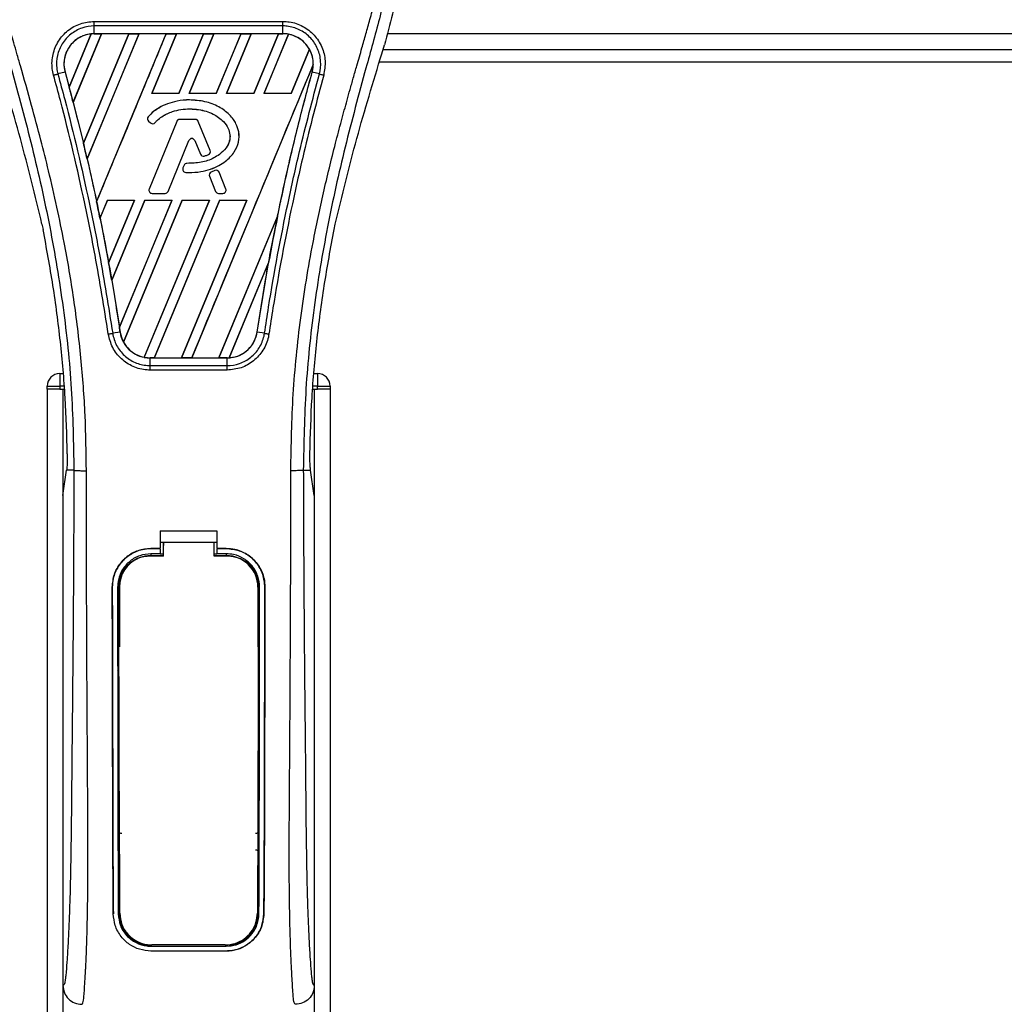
# Model space of a CAD drawing. Header units: millimetres. Extents: x 0 to 420, y 0 to 297.
# Tile 50 of 124: x 115.46 to 121.11, y 230.3 to 235.95. Entities that reach past the tile are written whole.
import ezdxf

# ---------------------------------------------------------------- set-up
doc = ezdxf.new("R2010")
doc.units = ezdxf.units.MM

msp = doc.modelspace()

# ---------------------------------------------------------------- linework, layer by layer
at = {"color": 7, "linetype": 'Continuous', "lineweight": 25}
for p, q in [((115.88854, 235.9379), (116.97008, 235.9379)), ((115.88854, 235.86733), (115.88854, 235.91157)), ((116.97007, 235.91157), (115.88854, 235.91157)), ((116.97007, 235.86733), (116.97007, 235.91157)), ((115.74435, 235.5607), (115.87074, 235.86611)), ((115.87134, 235.86639), (115.74439, 235.5599)), ((115.76718, 235.47365), (115.93021, 235.86725)), ((115.9306, 235.86702), (115.76742, 235.47338)), ((116.08567, 235.86702), (115.82592, 235.23958)), ((115.82594, 235.23881), (116.08625, 235.86725)), ((116.14476, 235.86725), (115.84719, 235.14884)), ((115.84742, 235.14857), (116.14515, 235.86702)), ((116.97007, 235.86733), (115.88854, 235.86733)), ((115.88854, 235.86725), (115.88854, 235.86733)), ((115.88854, 235.86725), (115.93021, 235.86725)), ((115.90162, 234.90352), (116.3008, 235.86725)), ((115.93021, 235.86725), (115.9306, 235.86702)), ((116.08567, 235.86702), (115.9306, 235.86702)), ((116.08625, 235.86725), (116.08567, 235.86702)), ((116.08625, 235.86725), (116.14476, 235.86725)), ((116.14515, 235.86702), (116.14476, 235.86725)), ((116.30023, 235.86702), (116.14515, 235.86702)), ((116.35932, 235.86725), (116.21745, 235.52475)), ((116.21795, 235.52508), (116.35971, 235.86702)), ((116.3008, 235.86725), (116.30023, 235.86702)), ((116.3008, 235.86725), (116.35932, 235.86725)), ((116.35971, 235.86702), (116.35932, 235.86725)), ((116.51479, 235.86702), (116.35971, 235.86702)), ((116.51479, 235.86702), (116.37327, 235.52508)), ((116.37349, 235.52475), (116.51536, 235.86725)), ((116.57388, 235.86725), (116.43201, 235.52475)), ((116.43251, 235.52508), (116.57427, 235.86702)), ((116.51536, 235.86725), (116.51479, 235.86702)), ((116.51536, 235.86725), (116.57388, 235.86725)), ((116.57427, 235.86702), (116.57388, 235.86725)), ((116.72934, 235.86702), (116.57427, 235.86702)), ((116.72934, 235.86702), (116.58783, 235.52508)), ((116.58805, 235.52475), (116.72992, 235.86725)), ((116.78843, 235.86725), (116.64657, 235.52475)), ((116.64706, 235.52508), (116.78882, 235.86702)), ((116.72992, 235.86725), (116.72934, 235.86702)), ((116.72992, 235.86725), (116.78843, 235.86725)), ((116.78882, 235.86702), (116.78843, 235.86725)), ((116.9439, 235.86702), (116.78882, 235.86702)), ((116.9439, 235.86702), (116.80238, 235.52508)), ((116.80261, 235.52475), (116.94447, 235.86725)), ((117.00178, 235.86433), (116.86112, 235.52475)), ((116.86162, 235.52508), (117.00214, 235.86404)), ((116.94447, 235.86725), (116.9439, 235.86702)), ((116.94447, 235.86725), (116.97007, 235.86725)), ((116.97007, 235.86725), (116.97007, 235.86733)), ((139.13502, 235.86714), (117.56749, 235.86714)), ((117.12172, 235.77823), (117.01694, 235.52508)), ((117.01716, 235.52475), (117.12207, 235.77802)), ((117.53735, 235.75244), (117.55172, 235.80264)), ((117.54439, 235.77703), (139.13502, 235.77703)), ((117.14412, 235.68997), (116.44702, 234.00702)), ((117.52339, 235.70495), (139.13502, 235.70495)), ((115.72059, 235.64687), (115.67932, 235.63611)), ((115.72091, 235.64696), (115.72059, 235.64687)), ((115.72091, 235.64696), (115.74435, 235.5607)), ((117.13771, 235.64696), (117.13802, 235.64687)), ((117.1793, 235.63611), (117.13802, 235.64687)), ((115.74439, 235.5599), (115.74435, 235.5607)), ((116.21795, 235.52508), (116.21745, 235.52475)), ((116.37349, 235.52475), (116.21745, 235.52475)), ((116.37327, 235.52508), (116.21795, 235.52508)), ((116.37349, 235.52475), (116.37327, 235.52508)), ((116.43251, 235.52508), (116.43201, 235.52475)), ((116.58805, 235.52475), (116.43201, 235.52475)), ((116.58783, 235.52508), (116.43251, 235.52508)), ((116.58805, 235.52475), (116.58783, 235.52508)), ((116.64706, 235.52508), (116.64657, 235.52475)), ((116.80261, 235.52475), (116.64657, 235.52475)), ((116.80238, 235.52508), (116.64706, 235.52508)), ((116.80261, 235.52475), (116.80238, 235.52508)), ((116.86162, 235.52508), (116.86112, 235.52475)), ((117.01716, 235.52475), (116.86112, 235.52475)), ((117.01694, 235.52508), (116.86162, 235.52508)), ((117.01716, 235.52475), (117.01694, 235.52508)), ((115.76742, 235.47338), (115.76718, 235.47365)), ((115.76742, 235.47338), (115.82592, 235.23958)), ((116.43366, 235.48715), (116.43366, 235.48728)), ((116.19767, 235.39079), (116.19757, 235.39087)), ((116.1997, 235.36494), (116.19961, 235.36485)), ((116.19961, 235.36485), (116.21139, 235.35502)), ((116.1997, 235.36494), (116.21147, 235.35512)), ((116.36091, 235.36392), (116.20262, 234.97621)), ((116.36103, 235.36387), (116.20274, 234.97617)), ((116.21147, 235.35512), (116.21139, 235.35502)), ((116.23675, 235.35714), (116.23685, 235.35706)), ((116.36103, 235.36387), (116.36091, 235.36392)), ((116.37781, 235.37514), (116.37781, 235.37526)), ((116.4679, 235.37526), (116.37781, 235.37526)), ((116.4679, 235.37514), (116.37781, 235.37514)), ((116.4679, 235.37514), (116.4679, 235.37526)), ((116.48468, 235.36387), (116.48479, 235.36392)), ((116.55264, 235.19741), (116.48468, 235.36387)), ((116.55275, 235.19746), (116.48479, 235.36392)), ((115.82594, 235.23881), (115.82592, 235.23958)), ((116.31149, 234.96247), (116.43068, 235.2544)), ((116.3116, 234.96242), (116.43079, 235.25436)), ((116.43068, 235.2544), (116.43079, 235.25436)), ((116.46469, 235.2544), (116.46458, 235.25436)), ((116.46458, 235.25436), (116.49669, 235.1757)), ((116.46469, 235.2544), (116.49681, 235.17574)), ((116.49681, 235.17574), (116.49669, 235.1757)), ((116.51886, 235.16526), (116.5189, 235.16514)), ((116.54276, 235.1738), (116.54281, 235.17369)), ((116.55264, 235.19741), (116.55275, 235.19746)), ((115.84742, 235.14857), (115.84719, 235.14884)), ((116.40309, 235.11228), (116.39665, 235.0969)), ((116.40321, 235.11224), (116.39677, 235.09685)), ((116.40321, 235.11224), (116.40309, 235.11228)), ((116.41991, 235.12336), (116.41991, 235.12349)), ((116.39677, 235.09685), (116.39665, 235.0969)), ((116.41243, 235.07177), (116.41243, 235.07164)), ((116.54836, 235.04949), (116.54824, 235.04944)), ((116.54824, 235.04944), (116.58377, 234.96242)), ((116.54836, 235.04949), (116.58389, 234.96247)), ((116.57965, 235.08243), (116.55793, 235.0731)), ((116.55798, 235.07299), (116.55793, 235.0731)), ((116.5797, 235.08232), (116.55798, 235.07299)), ((116.5797, 235.08232), (116.57965, 235.08243)), ((116.60363, 235.07252), (116.60375, 235.07256)), ((116.64297, 234.97617), (116.60363, 235.07252)), ((116.64308, 234.97621), (116.60375, 235.07256)), ((116.20274, 234.97617), (116.20262, 234.97621)), ((116.21951, 234.9512), (116.21951, 234.95107)), ((116.21951, 234.9512), (116.29471, 234.9512)), ((116.21951, 234.95107), (116.29471, 234.95107)), ((116.29471, 234.9512), (116.29471, 234.95107)), ((116.31149, 234.96247), (116.3116, 234.96242)), ((116.58389, 234.96247), (116.58377, 234.96242)), ((116.60066, 234.9512), (116.60066, 234.95107)), ((116.60066, 234.9512), (116.62619, 234.9512)), ((116.60066, 234.95107), (116.62619, 234.95107)), ((116.62619, 234.9512), (116.62619, 234.95107)), ((116.64297, 234.97617), (116.64308, 234.97621)), ((115.90162, 234.90352), (115.90161, 234.90435)), ((115.96367, 234.91205), (115.92114, 234.8094)), ((115.92138, 234.80909), (115.96388, 234.91173)), ((115.96367, 234.91205), (116.11971, 234.91205)), ((115.96367, 234.91205), (115.96388, 234.91173)), ((115.96388, 234.91173), (116.11922, 234.91173)), ((115.97069, 234.5523), (116.11971, 234.91205)), ((116.11922, 234.91173), (115.9707, 234.55325)), ((116.17822, 234.91205), (115.98827, 234.45347)), ((115.98852, 234.4531), (116.17844, 234.91173)), ((116.03226, 234.18295), (116.33426, 234.91205)), ((116.33378, 234.91173), (116.03229, 234.18415)), ((116.39278, 234.91205), (116.0556, 234.09802)), ((116.05598, 234.09778), (116.393, 234.91173)), ((116.11922, 234.91173), (116.11971, 234.91205)), ((116.54834, 234.91173), (116.17489, 234.01055)), ((116.17528, 234.01024), (116.54882, 234.91205)), ((116.17822, 234.91205), (116.33426, 234.91205)), ((116.17822, 234.91205), (116.17844, 234.91173)), ((116.17844, 234.91173), (116.33378, 234.91173)), ((116.60734, 234.91205), (116.23246, 234.00702)), ((116.23307, 234.00726), (116.60755, 234.91173)), ((116.33378, 234.91173), (116.33426, 234.91205)), ((116.76289, 234.91173), (116.38808, 234.00726)), ((116.3885, 234.00702), (116.76338, 234.91205)), ((116.39278, 234.91205), (116.54882, 234.91205)), ((116.39278, 234.91205), (116.393, 234.91173)), ((116.393, 234.91173), (116.54834, 234.91173)), ((116.54834, 234.91173), (116.54882, 234.91205)), ((116.60734, 234.91205), (116.76338, 234.91205)), ((116.60734, 234.91205), (116.60755, 234.91173)), ((116.60755, 234.91173), (116.76289, 234.91173)), ((116.76289, 234.91173), (116.76338, 234.91205)), ((116.93949, 234.82009), (116.60264, 234.00726)), ((116.60306, 234.00702), (116.93947, 234.8192)), ((115.58846, 234.77457), (115.5948, 234.74445)), ((115.92138, 234.80909), (115.92114, 234.8094)), ((115.92138, 234.80909), (115.9707, 234.55325)), ((117.26382, 234.74445), (117.27016, 234.77457)), ((115.97069, 234.5523), (115.9707, 234.55325)), ((116.88831, 234.55442), (116.66174, 234.00742)), ((116.66237, 234.0077), (116.88768, 234.55196)), ((116.822, 234.15544), (116.88768, 234.55196)), ((115.98852, 234.4531), (115.98827, 234.45347)), ((115.98852, 234.4531), (116.03229, 234.18415)), ((116.0363, 234.15539), (115.99396, 234.14845)), ((116.03226, 234.18295), (116.03229, 234.18415)), ((116.0364, 234.1554), (116.0363, 234.15539)), ((116.822, 234.15544), (116.82232, 234.15539)), ((116.86466, 234.14845), (116.82232, 234.15539)), ((116.20856, 234.00702), (116.20856, 234.00695)), ((116.23246, 234.00702), (116.20856, 234.00702)), ((116.20856, 233.96339), (116.20856, 234.00695)), ((116.20856, 234.00695), (116.65005, 234.00695)), ((116.23246, 234.00702), (116.23307, 234.00726)), ((116.23307, 234.00726), (116.38808, 234.00726)), ((116.38808, 234.00726), (116.3885, 234.00702)), ((116.44702, 234.00702), (116.3885, 234.00702)), ((116.44702, 234.00702), (116.44763, 234.00726)), ((116.44763, 234.00726), (116.60264, 234.00726)), ((116.60264, 234.00726), (116.60306, 234.00702)), ((116.65005, 234.00702), (116.60306, 234.00702)), ((116.65005, 234.00702), (116.65005, 234.00695)), ((116.65005, 233.96339), (116.65005, 234.00695)), ((115.69047, 233.91733), (115.70961, 233.91733)), ((115.69047, 233.91733), (115.69047, 233.84525)), ((116.20856, 233.96339), (116.65005, 233.96339)), ((116.65005, 233.9375), (116.20856, 233.9375)), ((117.149, 233.91733), (117.16815, 233.91733)), ((117.16815, 233.91733), (117.16815, 233.84525)), ((115.61839, 233.82723), (115.61839, 233.84525)), ((115.61839, 233.84525), (115.69047, 233.84525)), ((115.61839, 233.82723), (115.61839, 199.94886)), ((115.69047, 233.82723), (115.61839, 233.82723)), ((115.69047, 233.84525), (115.69047, 233.82723)), ((115.71579, 233.84525), (115.69047, 233.84525)), ((115.69047, 233.82723), (115.71733, 233.82723)), ((115.70849, 233.82723), (115.70849, 199.94886)), ((115.70849, 233.82723), (115.71733, 233.82723)), ((117.14129, 233.82723), (117.15013, 233.82723)), ((117.14129, 233.82723), (117.16815, 233.82723)), ((117.16815, 233.84525), (117.14283, 233.84525)), ((117.15013, 233.82723), (117.15013, 199.94886)), ((117.16815, 233.82723), (117.16815, 233.84525)), ((117.16815, 233.84525), (117.24023, 233.84525)), ((117.24023, 233.82723), (117.16815, 233.82723)), ((117.24023, 233.84525), (117.24023, 233.82723)), ((117.24023, 233.82723), (117.24023, 199.94886)), ((115.70849, 233.21814), (115.72946, 233.3623)), ((115.72946, 233.3623), (115.72972, 233.36404)), ((115.77148, 233.3623), (115.72946, 233.3623)), ((117.08713, 233.3623), (117.12915, 233.3623)), ((117.12915, 233.3623), (117.1289, 233.36404)), ((117.15013, 233.21814), (117.12915, 233.3623)), ((115.70849, 233.21814), (115.70849, 230.40695)), ((117.15013, 233.21814), (117.15013, 230.40695)), ((116.26713, 233.01504), (116.59149, 233.01504)), ((116.26713, 233.01504), (116.26713, 232.91378)), ((116.59149, 233.01504), (116.59149, 232.91378)), ((116.21306, 232.91378), (116.26713, 232.91378)), ((116.21306, 232.91363), (116.21306, 232.91378)), ((116.26713, 232.91363), (116.21306, 232.91363)), ((116.26713, 232.94982), (116.28516, 232.94982)), ((116.26713, 232.91087), (116.26713, 232.88331)), ((116.28516, 232.95012), (116.57349, 232.95011)), ((116.28516, 232.95012), (116.28516, 232.93121)), ((116.57349, 232.94982), (116.59149, 232.94982)), ((116.59149, 232.91378), (116.64555, 232.91378)), ((116.64555, 232.91363), (116.59149, 232.91363)), ((116.59149, 232.91087), (116.59149, 232.88331)), ((116.64555, 232.91363), (116.64555, 232.91378)), ((116.26713, 232.88331), (116.21306, 232.88331)), ((116.21306, 232.88331), (116.21306, 232.87277)), ((116.21306, 232.87277), (116.28516, 232.87277)), ((116.28516, 232.88177), (116.26713, 232.88177)), ((116.59149, 232.88177), (116.57348, 232.88177)), ((116.57348, 232.87277), (116.64555, 232.87277)), ((116.64555, 232.88331), (116.59149, 232.88331)), ((116.64555, 232.88331), (116.64555, 232.87277)), ((115.99167, 232.69191), (115.99152, 232.69191)), ((116.02188, 232.69194), (116.03223, 232.69194)), ((116.03223, 232.69194), (116.03223, 232.34892)), ((116.82639, 232.69194), (116.82639, 232.34892)), ((116.83674, 232.69194), (116.82639, 232.69194)), ((116.86694, 232.69191), (116.8671, 232.69191)), ((116.03223, 231.16084), (116.03223, 230.81782)), ((116.82639, 231.16084), (116.82639, 230.81782)), ((115.99772, 230.81764), (115.99755, 230.81764)), ((116.02593, 230.81782), (116.03223, 230.81782)), ((116.83269, 230.81782), (116.82639, 230.81782)), ((116.8609, 230.81764), (116.86107, 230.81764)), ((116.21306, 230.63219), (116.21306, 230.63472)), ((116.21306, 230.63219), (116.64555, 230.63219)), ((116.21306, 230.60485), (116.64555, 230.60485)), ((116.21306, 230.60485), (116.21306, 230.60467)), ((116.64555, 230.60467), (116.21306, 230.60467)), ((116.64555, 230.63219), (116.64555, 230.63472)), ((116.64555, 230.60485), (116.64555, 230.60467))]:
    msp.add_line(p, q, dxfattribs=at)
at = {"color": 7, "linetype": 'Continuous', "lineweight": 25, "flags": 128}
for points in [[(116.21306, 232.87277), (116.17779, 232.8693), (116.1454, 232.85964)], [(116.20227, 232.87083), (116.21308, 232.87083), (116.28516, 232.87082)], [(116.57348, 232.87081), (116.64554, 232.87082), (116.65635, 232.87082)]]:
    msp.add_lwpolyline(points, dxfattribs=at)
at = {"color": 7, "linetype": 'Continuous', "lineweight": 25}
for centre, radius, start, end in [((115.88854, 235.69318), 0.17407, 90, 95.67248), ((116.97007, 235.69318), 0.17407, 79.50442, 90), ((116.97007, 235.69318), 0.17407, 358.9448, 29.16926), ((103.55419, 232.29279), 12.62042, 14.59831, 15.003317), ((116.2113, 235.37886), 0.01825, 138.8059, 230.16689), ((116.2113, 235.37886), 0.01812, 138.8059, 230.16689), ((116.22308, 235.36903), 0.01825, 230.16689, 318.97709), ((116.22308, 235.36903), 0.01812, 230.16689, 318.97709), ((116.37781, 235.35702), 0.01825, 90, 157.79071), ((116.37781, 235.35702), 0.01812, 90, 157.79071), ((116.4679, 235.35702), 0.01825, 22.20929, 90), ((116.4679, 235.35702), 0.01812, 22.20929, 90), ((103.55419, 232.29279), 12.62042, 13.079561, 13.499245), ((116.44769, 235.24746), 0.01837, 22.20926, 157.79071), ((116.44769, 235.24746), 0.01825, 22.20926, 157.79071), ((116.51358, 235.18259), 0.01825, 202.20926, 286.93498), ((116.51358, 235.18259), 0.01812, 202.20926, 286.93498), ((116.53586, 235.19056), 0.01812, 292.3787, 22.20929), ((116.53586, 235.19056), 0.01825, 292.3787, 22.20929), ((116.41992, 235.10524), 0.01825, 90.035, 157.29049), ((116.41992, 235.10524), 0.01812, 90.035, 157.29049), ((116.41349, 235.08986), 0.01825, 157.29049, 266.67135), ((116.41349, 235.08986), 0.01812, 157.29049, 266.67135), ((116.56513, 235.05634), 0.01825, 113.24584, 202.20927), ((116.56513, 235.05634), 0.01812, 113.24584, 202.20927), ((116.58685, 235.06567), 0.01825, 22.20926, 113.24584), ((116.58685, 235.06567), 0.01812, 22.20926, 113.24584), ((116.21951, 234.96932), 0.01825, 157.79071, 270), ((116.21951, 234.96932), 0.01812, 157.79071, 270), ((116.29471, 234.96932), 0.01812, 270, 337.79071), ((116.29471, 234.96932), 0.01825, 270, 337.79071), ((116.60066, 234.96932), 0.01825, 202.20927, 270), ((116.60066, 234.96932), 0.01812, 202.20927, 270), ((116.62619, 234.96932), 0.01825, 270, 22.20926), ((116.62619, 234.96932), 0.01812, 270, 22.20926), ((103.55419, 232.29279), 12.62042, 11.50231, 11.938732), ((129.30443, 232.29279), 12.62042, 168.452296, 169.676611), ((103.55419, 232.29279), 12.62042, 9.857872, 10.313596), ((103.55419, 232.29279), 12.62042, 8.487123, 8.613574), ((116.20856, 234.1811), 0.17407, 188.48712, 208.50561), ((116.20856, 234.1811), 0.17407, 258.97515, 270), ((116.65005, 234.1811), 0.17407, 270, 273.84823), ((115.69047, 233.84525), 0.07208, 90, 180), ((117.16815, 233.84525), 0.07208, 0, 90), ((116.21306, 232.69194), 0.18083, 113.87846, 180), ((116.64555, 232.69194), 0.18083, 0, 90), ((116.21306, 230.81782), 0.18083, 180, 265.5108), ((116.64555, 230.81782), 0.18083, 274.4892, 0)]:
    msp.add_arc(centre, radius, start, end, dxfattribs=at)
for centre, major_axis, start_param, end_param in [((116.02105, 235.63829), (0.26503, -0.10978), 2.4758381, 2.4783482), ((116.87402, 235.73296), (0.19212, -0.07958), 1.2366218, 1.2388756), ((117.04403, 235.66254), (0.14793, -0.06128), 1.3956244, 1.3981763), ((116.81299, 235.75824), (0.3142, -0.13014), 0.2126997, 0.2177966), ((125.34727, 233.9319), (7.91493, -3.27847), 3.4705541, 3.4706731), ((140.87498, 227.50012), (23.14286, -9.58609), 3.2646071, 3.2647237), ((116.13509, 234.21153), (0.14696, -0.06087), 4.5226294, 4.5255134), ((116.3051, 234.14111), (0.19309, -0.07998), 4.3691473, 4.3715621), ((116.51907, 234.23535), (0.26199, -0.10852), 5.5949939, 5.5976427)]:
    msp.add_ellipse(centre, major_axis=major_axis, ratio=0.8660474, start_param=start_param, end_param=end_param, dxfattribs=at)
for points, knots in [([(115.51059, 237.4773), (115.46984, 237.43158), (115.38839, 237.34019), (115.28448, 237.17079), (115.2076, 236.97191), (115.16913, 236.75764), (115.16543, 236.55011), (115.18375, 236.35327), (115.22765, 236.10284), (115.27568, 235.92088), (115.3069, 235.80264)], [0, 0, 0, 0, 0.10316831, 0.20624433, 0.33339074, 0.46068403, 0.57142712, 0.68264548, 0.793763, 1, 1, 1, 1]), ([(117.34804, 237.47729), (117.38878, 237.43158), (117.47023, 237.34018), (117.57414, 237.17079), (117.65102, 236.97191), (117.68949, 236.75764), (117.69319, 236.55011), (117.67487, 236.35327), (117.63097, 236.10284), (117.58293, 235.92088), (117.55172, 235.80264)], [0, 0, 0, 0, 0.1031668, 0.2062413, 0.3333882, 0.460682, 0.5714255, 0.6826443, 0.7937622, 1, 1, 1, 1]), ([(115.46143, 237.3658), (115.45066, 237.35011), (115.41805, 237.30258), (115.36431, 237.21174), (115.3083, 237.08976), (115.26529, 236.95658), (115.23564, 236.80112), (115.22551, 236.62425), (115.23836, 236.43025), (115.27356, 236.2055), (115.33337, 235.95215), (115.42841, 235.61381), (115.5346, 235.21726), (115.63691, 234.75924), (115.71394, 234.29662), (115.76308, 233.83032), (115.76868, 233.51828), (115.77148, 233.3623)], [0, 0, 0, 0, 0.0171315, 0.0518789, 0.0867888, 0.1216172, 0.1567305, 0.2033881, 0.2503481, 0.2972709, 0.3674165, 0.4376773, 0.5502447, 0.6628473, 0.7753466, 0.8877074, 1, 1, 1, 1]), ([(115.84329, 233.35991), (115.84191, 233.46565), (115.83907, 233.68175), (115.81378, 234.01024), (115.77401, 234.34168), (115.72479, 234.62956), (115.67425, 234.87471), (115.62938, 235.0704), (115.58033, 235.26482), (115.5262, 235.46577), (115.47962, 235.63112), (115.44527, 235.75085), (115.42791, 235.81181), (115.4116, 235.86929), (115.39746, 235.91937), (115.38356, 235.96952), (115.37119, 236.01641), (115.35843, 236.06633), (115.3467, 236.11433), (115.33597, 236.16037), (115.32625, 236.20447), (115.3101, 236.2826), (115.29117, 236.39171), (115.27503, 236.53577), (115.27063, 236.6764), (115.27938, 236.81645), (115.30374, 236.95335), (115.3431, 237.0859), (115.39643, 237.20993), (115.44322, 237.29392), (115.47572, 237.34647), (115.4874, 237.36443), (115.49305, 237.37312)], [0, 0, 0, 0, 0.0757702, 0.1548571, 0.2359051, 0.3148505, 0.3639911, 0.4151955, 0.4586591, 0.5076202, 0.5642678, 0.5817192, 0.5968623, 0.6096795, 0.624536, 0.6341631, 0.6469813, 0.6592987, 0.6711121, 0.6824202, 0.6932232, 0.7035232, 0.739704, 0.7727671, 0.8079075, 0.8413785, 0.8748477, 0.9102013, 0.9450667, 0.9801292, 0.9903909, 1, 1, 1, 1]), ([(117.01533, 233.35991), (117.01793, 233.50649), (117.02313, 233.79962), (117.06848, 234.23723), (117.13105, 234.62206), (117.20164, 234.95542), (117.25276, 235.16563), (117.28858, 235.30314), (117.30537, 235.36622), (117.3219, 235.42704), (117.33834, 235.48654), (117.35557, 235.54815), (117.37429, 235.6144), (117.39706, 235.69406), (117.42128, 235.7786), (117.44631, 235.86685), (117.47054, 235.95225), (117.49546, 236.0466), (117.51978, 236.14618), (117.54863, 236.27943), (117.57529, 236.43977), (117.58951, 236.63049), (117.58295, 236.77761), (117.56737, 236.88326), (117.55348, 236.95073), (117.53556, 237.01848), (117.51439, 237.08296), (117.48939, 237.14649), (117.46172, 237.20712), (117.43163, 237.26531), (117.39909, 237.32105), (117.37699, 237.35491), (117.3651, 237.37312)], [0, 0, 0, 0, 0.1050162, 0.2100001, 0.3148093, 0.3841756, 0.4540228, 0.4697491, 0.4859574, 0.5007826, 0.5148922, 0.5301685, 0.5466097, 0.5642069, 0.5895177, 0.6096146, 0.6299353, 0.6531323, 0.6795668, 0.7034488, 0.7509822, 0.7962784, 0.8412589, 0.8577085, 0.8747396, 0.8922462, 0.9101144, 0.9261934, 0.9450023, 0.962977, 0.9800887, 1, 1, 1, 1]), ([(117.39718, 237.36581), (117.40795, 237.35012), (117.44056, 237.30258), (117.49431, 237.21174), (117.55032, 237.08976), (117.59332, 236.95658), (117.62298, 236.80112), (117.63311, 236.62425), (117.62026, 236.43025), (117.58506, 236.2055), (117.52525, 235.95215), (117.4302, 235.61381), (117.32402, 235.21726), (117.22171, 234.75924), (117.14468, 234.29662), (117.09554, 233.83032), (117.08993, 233.51828), (117.08713, 233.3623)], [0, 0, 0, 0, 0.0171351, 0.0518824, 0.0867922, 0.1216204, 0.1567336, 0.2033911, 0.2503509, 0.2972735, 0.3674188, 0.4376794, 0.5502464, 0.6628485, 0.7753474, 0.8877078, 1, 1, 1, 1]), ([(115.65482, 235.6295), (115.65205, 235.6418), (115.64326, 235.68077), (115.64778, 235.74939), (115.67924, 235.82636), (115.7345, 235.88801), (115.80692, 235.92984), (115.86134, 235.93521), (115.88854, 235.9379)], [0, 0, 0, 0, 0.0848238, 0.2686633, 0.4522096, 0.6351901, 0.8176699, 1, 1, 1, 1]), ([(115.88854, 235.91157), (115.88854, 235.91157), (115.86437, 235.91157), (115.81561, 235.90331), (115.7509, 235.86747), (115.70143, 235.81212), (115.67293, 235.74336), (115.66953, 235.68215), (115.67633, 235.64698), (115.67932, 235.63611), (115.67932, 235.63611)], [0, 0, 0, 0, 0.0000054, 0.1821036, 0.3644363, 0.5473941, 0.7310397, 0.9150665, 0.9999946, 1, 1, 1, 1]), ([(117.1793, 235.63611), (117.1793, 235.63611), (117.18577, 235.65965), (117.19074, 235.70932), (117.17315, 235.78176), (117.13261, 235.84433), (117.07379, 235.88984), (117.01613, 235.90893), (116.98096, 235.91157), (116.97008, 235.91157), (116.97007, 235.91157)], [0, 0, 0, 0, 0.0000054, 0.1839433, 0.3678851, 0.5517436, 0.7351758, 0.9179546, 0.9999946, 1, 1, 1, 1]), ([(116.97008, 235.9379), (116.98228, 235.93734), (117.02166, 235.93552), (117.08617, 235.91325), (117.15199, 235.86241), (117.19678, 235.79239), (117.21783, 235.71092), (117.20848, 235.65664), (117.2038, 235.62951)], [0, 0, 0, 0, 0.0821547, 0.26514, 0.4486711, 0.632499, 0.8163009, 1, 1, 1, 1]), ([(115.87074, 235.86611), (115.86886, 235.8659), (115.84766, 235.86349), (115.80787, 235.85091), (115.76615, 235.81976), (115.73477, 235.77899), (115.71546, 235.73067), (115.71282, 235.68229), (115.71904, 235.65513), (115.72091, 235.64696)], [0, 0, 0, 0, 0.0188532, 0.212821, 0.4068166, 0.5283578, 0.7224596, 0.9165622, 1, 1, 1, 1]), ([(115.88854, 235.86733), (115.87511, 235.86643), (115.84837, 235.86464), (115.8104, 235.85043), (115.77659, 235.82864), (115.74868, 235.79954), (115.72809, 235.76489), (115.71608, 235.72648), (115.71253, 235.68615), (115.71791, 235.65993), (115.72059, 235.64687)], [0, 0, 0, 0, 0.1256962, 0.2503257, 0.3752801, 0.5004409, 0.6251501, 0.7500378, 0.8754735, 1, 1, 1, 1]), ([(116.30023, 235.86702), (116.23384, 235.7066), (116.10103, 235.38571), (115.96809, 235.06482), (115.90161, 234.90435)], [0, 0, 0, 0, 0.49992198, 1, 1, 1, 1]), ([(117.13802, 235.64687), (117.14072, 235.66002), (117.14594, 235.68548), (117.14275, 235.72454), (117.13495, 235.75111), (117.12359, 235.77669), (117.10876, 235.80097), (117.08112, 235.82932), (117.04751, 235.85078), (117.00979, 235.86472), (116.98323, 235.86647), (116.97007, 235.86733)], [0, 0, 0, 0, 0.1252996, 0.2427415, 0.3633756, 0.383202, 0.5053593, 0.6278262, 0.7514156, 0.8768992, 1, 1, 1, 1]), ([(117.12172, 235.77823), (117.12135, 235.77889), (117.11495, 235.79017), (117.09566, 235.81641), (117.05602, 235.84877), (117.01965, 235.85908), (117.00214, 235.86404)], [0, 0, 0, 0, 0.015125, 0.2568329, 0.6424132, 1, 1, 1, 1]), ([(115.58846, 234.77457), (115.5487, 234.93861), (115.46912, 235.26696), (115.37058, 235.59053), (115.32126, 235.75244)], [0, 0, 0, 0, 0.49959655, 1, 1, 1, 1]), ([(117.27016, 234.77457), (117.30992, 234.93861), (117.3895, 235.26696), (117.48804, 235.59053), (117.53735, 235.75244)], [0, 0, 0, 0, 0.4995966, 1, 1, 1, 1]), ([(116.44763, 234.00726), (116.56362, 234.28745), (116.79561, 234.84788), (117.0278, 235.40826), (117.1439, 235.68847)], [0, 0, 0, 0, 0.4999621, 1, 1, 1, 1]), ([(117.13771, 235.64696), (117.13934, 235.65365), (117.14267, 235.6673), (117.14348, 235.68132), (117.1439, 235.68847)], [0, 0, 0, 0, 0.4902101, 1, 1, 1, 1]), ([(115.96876, 234.14453), (115.9447, 234.29522), (115.90473, 234.54566), (115.815, 234.99246), (115.73402, 235.33687), (115.66803, 235.58071), (115.65482, 235.6295)], [0, 0, 0, 0, 0.3014378, 0.5009532, 0.9001401, 1, 1, 1, 1]), ([(115.67932, 235.63611), (115.69256, 235.58724), (115.75875, 235.34298), (115.83988, 234.99795), (115.9298, 234.55032), (115.96986, 234.29942), (115.99396, 234.14845)], [0, 0, 0, 0, 0.099838, 0.4990257, 0.6985534, 1, 1, 1, 1]), ([(115.72059, 235.64687), (115.75333, 235.52397), (115.81876, 235.27828), (115.90357, 234.90176), (115.97752, 234.52762), (116.01718, 234.27649), (116.0363, 234.15539)], [0, 0, 0, 0, 0.2501192, 0.5000009, 0.7588831, 1, 1, 1, 1]), ([(116.82232, 234.15539), (116.83735, 234.25158), (116.86829, 234.44967), (116.92435, 234.74948), (116.98868, 235.05394), (117.05941, 235.35375), (117.11213, 235.55032), (117.13802, 235.64687)], [0, 0, 0, 0, 0.1914703, 0.3943123, 0.5997554, 0.8034134, 1, 1, 1, 1]), ([(116.86466, 234.14845), (116.87231, 234.19846), (116.91059, 234.44858), (116.9762, 234.79688), (117.07531, 235.24259), (117.14023, 235.48827), (117.1793, 235.63611)], [0, 0, 0, 0, 0.0997807, 0.4989834, 0.6985248, 1, 1, 1, 1]), ([(117.2038, 235.62951), (117.16483, 235.48192), (117.10008, 235.23666), (117.00116, 234.79176), (116.9357, 234.44411), (116.8975, 234.19446), (116.88986, 234.14454)], [0, 0, 0, 0, 0.3015218, 0.5010473, 0.9002301, 1, 1, 1, 1]), ([(116.93949, 234.82009), (116.94542, 234.8488), (116.97709, 235.00189), (117.03964, 235.27847), (117.10501, 235.52409), (117.13771, 235.64696)], [0, 0, 0, 0, 0.1034032, 0.5514873, 1, 1, 1, 1]), ([(117.1793, 235.63611), (117.181, 235.63566), (117.18439, 235.63477), (117.19048, 235.63314), (117.197, 235.63138), (117.20154, 235.63014), (117.2038, 235.62951)], [0, 0, 0, 0, 0.2499999, 0.4999999, 0.7499999, 1, 1, 1, 1]), ([(116.43366, 235.48728), (116.42789, 235.48719), (116.39895, 235.48674), (116.35164, 235.4797), (116.28067, 235.45655), (116.22938, 235.4252), (116.20228, 235.39595), (116.19757, 235.39087)], [0, 0, 0, 0, 0.0660982, 0.3316094, 0.5433398, 0.9207225, 1, 1, 1, 1]), ([(116.43366, 235.48715), (116.42789, 235.48706), (116.39895, 235.48661), (116.35164, 235.47957), (116.2807, 235.45643), (116.22945, 235.42509), (116.20236, 235.39586), (116.19767, 235.39079)], [0, 0, 0, 0, 0.0661253, 0.3317462, 0.54347, 0.9208325, 1, 1, 1, 1]), ([(116.41243, 235.07164), (116.41819, 235.07138), (116.44709, 235.07008), (116.49555, 235.07372), (116.55391, 235.08818), (116.60142, 235.1087), (116.63939, 235.13292), (116.66894, 235.15987), (116.69708, 235.19555), (116.71932, 235.24386), (116.72009, 235.30153), (116.70525, 235.34485), (116.68542, 235.37764), (116.65521, 235.41311), (116.61286, 235.44368), (116.56405, 235.46558), (116.50789, 235.48291), (116.46359, 235.48552), (116.43366, 235.48728)], [0, 0, 0, 0, 0.021651, 0.1085822, 0.1811552, 0.2464173, 0.3019198, 0.3494146, 0.3957935, 0.4720432, 0.5441891, 0.6064225, 0.6414501, 0.6875664, 0.7804759, 0.8342843, 0.8880657, 1, 1, 1, 1]), ([(116.41243, 235.07177), (116.4182, 235.07151), (116.4471, 235.0702), (116.49555, 235.07385), (116.55389, 235.08831), (116.60137, 235.10882), (116.63932, 235.13303), (116.66885, 235.15997), (116.69698, 235.19563), (116.7192, 235.2439), (116.71996, 235.30153), (116.70513, 235.34481), (116.68531, 235.37757), (116.65512, 235.41302), (116.61279, 235.44357), (116.56401, 235.46546), (116.50786, 235.48279), (116.46358, 235.48539), (116.43366, 235.48715)], [0, 0, 0, 0, 0.0216619, 0.108637, 0.181216, 0.246481, 0.3019802, 0.3494719, 0.3958446, 0.4720735, 0.5441975, 0.6064107, 0.6414308, 0.6875449, 0.7804497, 0.8342603, 0.8880438, 1, 1, 1, 1]), ([(116.23675, 235.35714), (116.24067, 235.36138), (116.26007, 235.38234), (116.29436, 235.40434), (116.34155, 235.42312), (116.40199, 235.43716), (116.46824, 235.43661), (116.52961, 235.42323), (116.57959, 235.4038), (116.62546, 235.37154), (116.65625, 235.32766), (116.66867, 235.28793), (116.66479, 235.24806), (116.64427, 235.20728), (116.61058, 235.17674), (116.56347, 235.1461), (116.49988, 235.12598), (116.44714, 235.12425), (116.41991, 235.12336)], [0, 0, 0, 0, 0.0204778, 0.1012315, 0.14114165, 0.20052203, 0.32023693, 0.37207253, 0.42271712, 0.50980598, 0.56612009, 0.61013002, 0.65451907, 0.7046271, 0.7684678, 0.81321127, 0.90360048, 1, 1, 1, 1]), ([(116.23685, 235.35706), (116.24077, 235.3613), (116.26016, 235.38225), (116.29444, 235.40423), (116.3416, 235.423), (116.40202, 235.43704), (116.46824, 235.43648), (116.52959, 235.4231), (116.57953, 235.40369), (116.62537, 235.37145), (116.65613, 235.3276), (116.66854, 235.28792), (116.66466, 235.2481), (116.64417, 235.20736), (116.6105, 235.17684), (116.56343, 235.14622), (116.49986, 235.1261), (116.44713, 235.12438), (116.41991, 235.12349)], [0, 0, 0, 0, 0.02049, 0.1012505, 0.1411639, 0.2005563, 0.3202954, 0.3721325, 0.4227811, 0.5098684, 0.5661596, 0.6101442, 0.6545081, 0.7045954, 0.7684199, 0.8131655, 0.9035591, 1, 1, 1, 1]), ([(116.51886, 235.16526), (116.52161, 235.16613), (116.52702, 235.16783), (116.53499, 235.17069), (116.54017, 235.17276), (116.54276, 235.1738)], [0, 0, 0, 0, 0.3407852, 0.6702324, 1, 1, 1, 1]), ([(116.5189, 235.16514), (116.52165, 235.16601), (116.52706, 235.16771), (116.53503, 235.17057), (116.54022, 235.17265), (116.54281, 235.17369)], [0, 0, 0, 0, 0.34062478, 0.67015208, 1, 1, 1, 1]), ([(115.84742, 235.14857), (115.86575, 235.06786), (115.88422, 234.98654), (115.90148, 234.90496), (115.90161, 234.90435)], [0, 0, 0, 0, 0.9924846, 1, 1, 1, 1]), ([(115.73365, 233.4567), (115.73068, 233.56417), (115.72475, 233.77937), (115.69598, 234.10192), (115.65407, 234.42414), (115.61457, 234.63761), (115.5948, 234.74445)], [0, 0, 0, 0, 0.2486567, 0.4978798, 0.7487052, 1, 1, 1, 1]), ([(117.12497, 233.4567), (117.12793, 233.56417), (117.13387, 233.77937), (117.16264, 234.10192), (117.20454, 234.42414), (117.24405, 234.63761), (117.26382, 234.74445)], [0, 0, 0, 0, 0.2486567, 0.4978798, 0.7487052, 1, 1, 1, 1]), ([(116.20856, 233.9375), (116.20264, 233.93764), (116.1696, 233.9384), (116.10977, 233.95354), (116.0408, 233.99894), (115.98874, 234.06471), (115.97542, 234.11792), (115.96876, 234.14453)], [0, 0, 0, 0, 0.0516553, 0.2885366, 0.525578, 0.7627924, 1, 1, 1, 1]), ([(115.99396, 234.14845), (115.99396, 234.14844), (115.99755, 234.12439), (116.01302, 234.07715), (116.05824, 234.01826), (116.12032, 233.97761), (116.17373, 233.96446), (116.20327, 233.9634), (116.20856, 233.96339), (116.20856, 233.96339)], [0, 0, 0, 0, 0.000007, 0.2373557, 0.474586, 0.7115755, 0.9483527, 0.999993, 1, 1, 1, 1]), ([(116.0363, 234.15539), (116.04147, 234.13525), (116.05181, 234.095), (116.09272, 234.04666), (116.14657, 234.01337), (116.1879, 234.00909), (116.20856, 234.00695)], [0, 0, 0, 0, 0.2501533, 0.5000796, 0.7500263, 1, 1, 1, 1]), ([(116.65005, 234.00695), (116.67073, 234.00909), (116.71208, 234.01337), (116.76593, 234.04669), (116.80682, 234.09502), (116.81715, 234.13527), (116.82232, 234.15539)], [0, 0, 0, 0, 0.2501277, 0.5000437, 0.7500008, 1, 1, 1, 1]), ([(116.65005, 233.96339), (116.65005, 233.96339), (116.6743, 233.96339), (116.72319, 233.97168), (116.788, 234.00761), (116.8374, 234.06295), (116.8584, 234.11392), (116.86386, 234.14312), (116.86466, 234.14844), (116.86466, 234.14845)], [0, 0, 0, 0, 0.000007, 0.2366161, 0.473319, 0.710219, 0.9474036, 0.999993, 1, 1, 1, 1]), ([(116.88986, 234.14454), (116.88884, 234.13861), (116.88321, 234.10591), (116.85937, 234.04888), (116.80437, 233.98735), (116.73179, 233.94555), (116.6773, 233.94018), (116.65005, 233.9375)], [0, 0, 0, 0, 0.0525494, 0.2896487, 0.5265345, 0.7632925, 1, 1, 1, 1]), ([(116.66237, 234.0077), (116.66585, 234.00801), (116.6887, 234.01007), (116.72302, 234.02092), (116.76618, 234.04875), (116.80063, 234.08782), (116.81736, 234.12839), (116.82133, 234.1515), (116.822, 234.15544)], [0, 0, 0, 0, 0.0447354, 0.2940664, 0.450088, 0.6994802, 0.9488717, 1, 1, 1, 1]), ([(116.86466, 234.14845), (116.8664, 234.14816), (116.86989, 234.1476), (116.87615, 234.14662), (116.88286, 234.14559), (116.88753, 234.14489), (116.88986, 234.14454)], [0, 0, 0, 0, 0.25, 0.5, 0.75, 1, 1, 1, 1]), ([(116.05598, 234.09778), (116.06634, 234.08246), (116.08766, 234.05092), (116.13145, 234.02222), (116.16258, 234.01386), (116.17489, 234.01055)], [0, 0, 0, 0, 0.363513, 0.7482845, 1, 1, 1, 1]), ([(115.73365, 233.4567), (115.73369, 233.44464), (115.73377, 233.42051), (115.73234, 233.38694), (115.73061, 233.37184), (115.72972, 233.36404)], [0, 0, 0, 0, 0.3260001, 0.6519821, 1, 1, 1, 1]), ([(117.1289, 233.36404), (117.12806, 233.37132), (117.12637, 233.38588), (117.12486, 233.41906), (117.12493, 233.44395), (117.12497, 233.4567)], [0, 0, 0, 0, 0.3277767, 0.6555996, 1, 1, 1, 1]), ([(115.77148, 233.3623), (115.77099, 233.21889), (115.77004, 232.94111), (115.76754, 232.52526), (115.76403, 232.11425), (115.76042, 231.78252), (115.75825, 231.53296), (115.75675, 231.36569), (115.75471, 231.20039), (115.75196, 231.04362), (115.74845, 230.90171), (115.74407, 230.77548), (115.73882, 230.66102), (115.73301, 230.56483), (115.72808, 230.49709), (115.72442, 230.45701), (115.72176, 230.43534), (115.7189, 230.42126), (115.71449, 230.40831), (115.71095, 230.40751), (115.70849, 230.40695)], [0, 0, 0, 0, 0.1345803, 0.2606891, 0.3908258, 0.5218164, 0.5741497, 0.6260119, 0.6794971, 0.7306436, 0.7758676, 0.8176431, 0.8578189, 0.896894, 0.9271554, 0.9404322, 0.9512566, 0.9620129, 0.9737095, 1, 1, 1, 1]), ([(115.77148, 233.3623), (115.77313, 233.36201), (115.77654, 233.36142), (115.7935, 233.36064), (115.81686, 233.36008), (115.83469, 233.35996), (115.84329, 233.35991)], [0, 0, 0, 0, 0.2412013, 0.5, 0.7587987, 1, 1, 1, 1]), ([(115.81699, 230.29883), (115.81928, 230.30021), (115.8241, 230.3031), (115.82875, 230.33574), (115.83243, 230.38856), (115.83532, 230.43763), (115.83754, 230.47601), (115.83862, 230.49479), (115.83965, 230.51394), (115.84098, 230.54227), (115.84284, 230.58515), (115.84451, 230.62957), (115.84602, 230.67554), (115.84736, 230.72304), (115.84854, 230.77208), (115.84954, 230.82266), (115.8505, 230.88047), (115.85124, 230.9501), (115.85167, 231.03632), (115.85182, 231.13803), (115.85167, 231.25548), (115.85123, 231.3887), (115.85049, 231.5374), (115.84943, 231.70209), (115.84821, 231.87587), (115.8471, 232.05478), (115.84614, 232.23452), (115.84532, 232.41702), (115.84464, 232.6), (115.8441, 232.77838), (115.84368, 232.9454), (115.8434, 233.0896), (115.84326, 233.20628), (115.84319, 233.2921), (115.84326, 233.34051), (115.84329, 233.35991)], [0, 0, 0, 0, 0.0298605, 0.062661, 0.0824207, 0.1065055, 0.1214363, 0.1269566, 0.1277359, 0.1429311, 0.1582172, 0.1736223, 0.1891751, 0.2049044, 0.2208385, 0.2370044, 0.2534273, 0.275546, 0.3020067, 0.3328988, 0.3683202, 0.4083393, 0.4529465, 0.5020123, 0.5563269, 0.6093284, 0.6630895, 0.718023, 0.7733257, 0.8273697, 0.8780517, 0.923096, 0.956626, 0.9826179, 1, 1, 1, 1]), ([(117.04163, 230.29883), (117.03918, 230.3003), (117.03546, 230.30254), (117.03166, 230.32251), (117.02879, 230.3495), (117.02581, 230.39243), (117.02258, 230.44638), (117.01915, 230.50926), (117.01567, 230.58489), (117.01249, 230.67553), (117.00997, 230.77239), (117.00752, 230.90856), (117.00665, 231.02522), (117.00641, 231.11757), (117.00637, 231.14892), (117.00636, 231.18093), (117.00639, 231.2136), (117.00645, 231.24694), (117.00656, 231.28688), (117.00686, 231.34459), (117.00722, 231.40319), (117.00757, 231.45772), (117.00783, 231.49807), (117.00812, 231.54224), (117.00844, 231.59021), (117.00879, 231.64196), (117.00961, 231.76055), (117.01094, 231.95627), (117.01242, 232.2269), (117.01357, 232.51066), (117.0149, 232.78994), (117.01598, 233.07371), (117.01555, 233.26188), (117.01533, 233.35991)], [0, 0, 0, 0, 0.0309601, 0.0470935, 0.0633299, 0.0859793, 0.1072653, 0.1278389, 0.1583054, 0.1892525, 0.2209093, 0.2534961, 0.3188256, 0.3281418, 0.3376388, 0.3473178, 0.3571797, 0.367225, 0.377454, 0.3932487, 0.4192536, 0.4302031, 0.4422954, 0.4555298, 0.4699033, 0.4854101, 0.5020411, 0.5764995, 0.6616013, 0.7455969, 0.8314042, 0.9121632, 1, 1, 1, 1]), ([(117.08713, 233.3623), (117.08549, 233.36201), (117.08208, 233.36142), (117.06512, 233.36064), (117.04176, 233.36008), (117.02393, 233.35996), (117.01533, 233.35991)], [0, 0, 0, 0, 0.2412013, 0.5, 0.7587987, 1, 1, 1, 1]), ([(117.08713, 233.3623), (117.08762, 233.21889), (117.08858, 232.94111), (117.09107, 232.52526), (117.09459, 232.11425), (117.0982, 231.78252), (117.10037, 231.53296), (117.10187, 231.36569), (117.10391, 231.20039), (117.10666, 231.04362), (117.11017, 230.90171), (117.11455, 230.77548), (117.1198, 230.66102), (117.1256, 230.56483), (117.13054, 230.49709), (117.1342, 230.45701), (117.13686, 230.43534), (117.13972, 230.42126), (117.14412, 230.40831), (117.14767, 230.40751), (117.15013, 230.40695)], [0, 0, 0, 0, 0.1345803, 0.2606891, 0.3908258, 0.5218164, 0.5741497, 0.6260119, 0.6794971, 0.7306436, 0.7758676, 0.8176431, 0.8578189, 0.896894, 0.9271554, 0.9404322, 0.9512566, 0.9620129, 0.9737095, 1, 1, 1, 1]), ([(115.99152, 232.69191), (115.99393, 232.71684), (115.99875, 232.76669), (116.03692, 232.83321), (116.09317, 232.8834), (116.15552, 232.90999), (116.19671, 232.91271), (116.21306, 232.91378)], [0, 0, 0, 0, 0.2148442, 0.4296944, 0.6444289, 0.8588775, 1, 1, 1, 1]), ([(116.21306, 232.91363), (116.1882, 232.91118), (116.13847, 232.9063), (116.0722, 232.86821), (116.02213, 232.81217), (115.99544, 232.7498), (115.99275, 232.70847), (115.99167, 232.69191)], [0, 0, 0, 0, 0.214095, 0.4281873, 0.6423212, 0.8567424, 1, 1, 1, 1]), ([(116.28516, 232.87082), (116.28516, 232.87535), (116.28516, 232.90178), (116.28516, 232.92821), (116.28516, 232.95012)], [0, 0, 0, 0, 0.1712419, 1, 1, 1, 1]), ([(116.28516, 232.86994), (116.28516, 232.87452), (116.28516, 232.89494), (116.28516, 232.91537), (116.28516, 232.93121)], [0, 0, 0, 0, 0.22444922, 1, 1, 1, 1]), ([(116.57349, 232.95011), (116.57349, 232.92821), (116.57348, 232.90177), (116.57348, 232.87534), (116.57348, 232.87081)], [0, 0, 0, 0, 0.828615, 1, 1, 1, 1]), ([(116.64555, 232.91378), (116.67043, 232.91134), (116.72018, 232.90646), (116.78652, 232.86836), (116.83663, 232.81225), (116.86334, 232.74982), (116.86603, 232.70846), (116.8671, 232.69191)], [0, 0, 0, 0, 0.2140417, 0.428078, 0.6423732, 0.8568778, 1, 1, 1, 1]), ([(116.86694, 232.69191), (116.86453, 232.71682), (116.85971, 232.76664), (116.82157, 232.83308), (116.76539, 232.88325), (116.70309, 232.90983), (116.66191, 232.91255), (116.64555, 232.91363)], [0, 0, 0, 0, 0.2148479, 0.4297059, 0.6442694, 0.8587571, 1, 1, 1, 1]), ([(116.21306, 232.88331), (116.19159, 232.8812), (116.14865, 232.87698), (116.0914, 232.84409), (116.04817, 232.79567), (116.02515, 232.74185), (116.02281, 232.70619), (116.02188, 232.69194)], [0, 0, 0, 0, 0.2141722, 0.4283408, 0.6426173, 0.8571514, 1, 1, 1, 1]), ([(116.02874, 232.69809), (116.03062, 232.71742), (116.03439, 232.75608), (116.06398, 232.8076), (116.10762, 232.84668), (116.15649, 232.86772), (116.1891, 232.86993), (116.20227, 232.87083)], [0, 0, 0, 0, 0.21332767, 0.42668289, 0.6395459, 0.85438224, 1, 1, 1, 1]), ([(116.83674, 232.69194), (116.83464, 232.71346), (116.83045, 232.75649), (116.79748, 232.81387), (116.74892, 232.85715), (116.69514, 232.88005), (116.65963, 232.88239), (116.64555, 232.88331)], [0, 0, 0, 0, 0.2149666, 0.4299412, 0.6447022, 0.8591569, 1, 1, 1, 1]), ([(116.65635, 232.87082), (116.67591, 232.8689), (116.71504, 232.86506), (116.76714, 232.83517), (116.80637, 232.7912), (116.82698, 232.74267), (116.82905, 232.71069), (116.82987, 232.69809)], [0, 0, 0, 0, 0.2155917, 0.4312275, 0.6458938, 0.860392, 1, 1, 1, 1]), ([(115.99755, 230.81764), (115.99714, 230.86419), (115.99633, 230.95731), (115.9952, 231.15123), (115.99408, 231.51434), (115.9929, 232.04479), (115.99198, 232.47619), (115.99152, 232.69191)], [0, 0, 0, 0, 0.0777426, 0.1555294, 0.313984, 0.6569639, 1, 1, 1, 1]), ([(115.99167, 232.69191), (115.99197, 232.53516), (115.99255, 232.22166), (115.99367, 231.83113), (115.99433, 231.51748), (115.9949, 231.28149), (115.99583, 231.04541), (115.99709, 230.89351), (115.99772, 230.81764)], [0, 0, 0, 0, 0.2490164, 0.4980152, 0.6229127, 0.7477829, 0.8740258, 1, 1, 1, 1]), ([(116.02188, 232.69194), (116.02207, 232.5352), (116.02244, 232.22163), (116.02321, 231.83105), (116.02366, 231.51737), (116.02406, 231.28148), (116.02467, 231.0455), (116.02551, 230.89366), (116.02593, 230.81782)], [0, 0, 0, 0, 0.24901762, 0.49818496, 0.62304083, 0.74786943, 0.87406878, 1, 1, 1, 1]), ([(116.03455, 230.82147), (116.03427, 230.88033), (116.0337, 230.99812), (116.0328, 231.24457), (116.03175, 231.62228), (116.03026, 232.12733), (116.02925, 232.50784), (116.02874, 232.69809)], [0, 0, 0, 0, 0.0978357, 0.1957746, 0.39589, 0.6979489, 1, 1, 1, 1]), ([(116.82987, 232.69809), (116.82951, 232.55972), (116.82879, 232.2829), (116.82744, 231.83178), (116.82637, 231.42931), (116.82539, 231.12244), (116.8247, 230.94877), (116.82428, 230.8639), (116.82407, 230.82147)], [0, 0, 0, 0, 0.2195551, 0.4392381, 0.7185293, 0.858393, 0.9292119, 1, 1, 1, 1]), ([(116.83269, 230.81782), (116.83295, 230.86149), (116.83347, 230.94887), (116.83419, 231.13073), (116.83499, 231.49045), (116.8358, 232.02704), (116.83642, 232.47029), (116.83674, 232.69194)], [0, 0, 0, 0, 0.0730832, 0.1462031, 0.2950753, 0.6474953, 1, 1, 1, 1]), ([(116.8609, 230.81764), (116.86128, 230.86131), (116.86206, 230.94868), (116.86316, 231.13054), (116.86424, 231.45181), (116.86535, 231.9886), (116.86635, 232.43174), (116.86694, 232.69191)], [0, 0, 0, 0, 0.07307777, 0.14619217, 0.29505614, 0.58611958, 1, 1, 1, 1]), ([(116.8671, 232.69191), (116.86681, 232.53516), (116.86623, 232.22168), (116.8651, 231.83117), (116.86444, 231.51753), (116.86388, 231.28158), (116.86295, 231.04557), (116.86169, 230.89356), (116.86107, 230.81764)], [0, 0, 0, 0, 0.2490415, 0.4980658, 0.6229723, 0.7478523, 0.8740546, 1, 1, 1, 1]), ([(116.02402, 232.34009), (116.02403, 232.33451), (116.02408, 232.29813), (116.02414, 232.25631), (116.0242, 232.22008), (116.02421, 232.21463)], [0, 0, 0, 0, 0.1334237, 0.8696656, 1, 1, 1, 1]), ([(116.02975, 232.32726), (116.02924, 232.32766), (116.02714, 232.32931), (116.02476, 232.33378), (116.02427, 232.33794), (116.02402, 232.34009)], [0, 0, 0, 0, 0.1332428, 0.5513392, 1, 1, 1, 1]), ([(116.8346, 232.34009), (116.83438, 232.33808), (116.83394, 232.33406), (116.83165, 232.32956), (116.82948, 232.32778), (116.82888, 232.32729)], [0, 0, 0, 0, 0.4197308, 0.8394614, 1, 1, 1, 1]), ([(116.02421, 232.21463), (116.02442, 232.21665), (116.02485, 232.22069), (116.02716, 232.22526), (116.02938, 232.22707), (116.03002, 232.22759)], [0, 0, 0, 0, 0.4160512, 0.8321625, 1, 1, 1, 1]), ([(116.8286, 232.22762), (116.82914, 232.22719), (116.83126, 232.22552), (116.83368, 232.221), (116.83416, 232.21682), (116.83441, 232.21463)], [0, 0, 0, 0, 0.1394793, 0.5506459, 1, 1, 1, 1]), ([(116.02576, 231.29687), (116.02627, 231.29745), (116.02746, 231.29876), (116.02944, 231.30087), (116.03108, 231.30257), (116.03205, 231.30355), (116.03223, 231.30373)], [0, 0, 0, 0, 0.23957, 0.5510243, 0.9142459, 1, 1, 1, 1]), ([(116.02576, 231.29687), (116.02577, 231.29123), (116.02585, 231.2535), (116.02595, 231.2103), (116.02606, 231.17286), (116.02607, 231.16735)], [0, 0, 0, 0, 0.1304713, 0.8719742, 1, 1, 1, 1]), ([(116.04577, 231.27901), (116.04374, 231.27898), (116.03969, 231.27894), (116.034, 231.28141), (116.02945, 231.28547), (116.02636, 231.29085), (116.02596, 231.29487), (116.02576, 231.29687)], [0, 0, 0, 0, 0.1995185, 0.3990159, 0.5990992, 0.8002843, 1, 1, 1, 1]), ([(116.83286, 231.29687), (116.83265, 231.29484), (116.83224, 231.29078), (116.82909, 231.28537), (116.82447, 231.28131), (116.81879, 231.27892), (116.8148, 231.27898), (116.81285, 231.27901)], [0, 0, 0, 0, 0.2023246, 0.4046539, 0.6067659, 0.8079877, 1, 1, 1, 1]), ([(116.82639, 231.30373), (116.82736, 231.30275), (116.82911, 231.30096), (116.83127, 231.29864), (116.83245, 231.29732), (116.83286, 231.29687)], [0, 0, 0, 0, 0.4489749, 0.8121966, 1, 1, 1, 1]), ([(116.83254, 231.16735), (116.83256, 231.17286), (116.83266, 231.2103), (116.83277, 231.2535), (116.83285, 231.29123), (116.83286, 231.29687)], [0, 0, 0, 0, 0.12802583, 0.86952866, 1, 1, 1, 1]), ([(116.03223, 231.16084), (116.03129, 231.1618), (116.02957, 231.16355), (116.02752, 231.16575), (116.0264, 231.16698), (116.02607, 231.16735)], [0, 0, 0, 0, 0.4562153, 0.8385917, 1, 1, 1, 1]), ([(116.81269, 231.18532), (116.81469, 231.18534), (116.81871, 231.18537), (116.82433, 231.18292), (116.82883, 231.1789), (116.83195, 231.17351), (116.83234, 231.16943), (116.83254, 231.16735)], [0, 0, 0, 0, 0.1972455, 0.3944793, 0.5922386, 0.7922658, 1, 1, 1, 1]), ([(116.83254, 231.16735), (116.8321, 231.16686), (116.83099, 231.16563), (116.82908, 231.1636), (116.82747, 231.16194), (116.82654, 231.16099), (116.82639, 231.16084)], [0, 0, 0, 0, 0.2159047, 0.5437839, 0.9261602, 1, 1, 1, 1]), ([(116.21306, 230.60467), (116.19108, 230.60665), (116.14717, 230.6106), (116.08779, 230.64092), (116.03859, 230.68743), (116.0046, 230.74842), (115.99983, 230.79532), (115.99755, 230.81764)], [0, 0, 0, 0, 0.1867018, 0.3729124, 0.5722054, 0.7963772, 1, 1, 1, 1]), ([(116.02593, 230.81782), (116.02847, 230.7953), (116.03356, 230.75027), (116.07051, 230.692), (116.1239, 230.65018), (116.17594, 230.63356), (116.20553, 230.63247), (116.21306, 230.63219)], [0, 0, 0, 0, 0.2365907, 0.4730955, 0.7094684, 0.9259916, 1, 1, 1, 1]), ([(116.03455, 230.82147), (116.03699, 230.79962), (116.04186, 230.75592), (116.07763, 230.69917), (116.12947, 230.65808), (116.18092, 230.64102), (116.21084, 230.6398), (116.21905, 230.63947)], [0, 0, 0, 0, 0.2333586, 0.4666154, 0.700476, 0.9177481, 1, 1, 1, 1]), ([(116.63956, 230.63947), (116.65869, 230.64121), (116.69691, 230.64469), (116.74846, 230.67138), (116.79056, 230.71199), (116.81863, 230.76401), (116.82233, 230.80316), (116.82407, 230.82147)], [0, 0, 0, 0, 0.1905868, 0.3807478, 0.5820906, 0.8045106, 1, 1, 1, 1]), ([(116.64555, 230.63219), (116.66473, 230.63392), (116.70304, 230.63739), (116.75481, 230.66399), (116.79746, 230.70463), (116.82677, 230.75774), (116.83077, 230.79837), (116.83269, 230.81782)], [0, 0, 0, 0, 0.1873634, 0.3742734, 0.5733177, 0.7958103, 1, 1, 1, 1]), ([(116.86107, 230.81764), (116.85805, 230.79176), (116.85203, 230.74), (116.80943, 230.67322), (116.74797, 230.62519), (116.68799, 230.6062), (116.65401, 230.60498), (116.64555, 230.60467)], [0, 0, 0, 0, 0.2362426, 0.4723403, 0.7098627, 0.9278237, 1, 1, 1, 1]), ([(116.64555, 230.60485), (116.66745, 230.60682), (116.71118, 230.61074), (116.77032, 230.64082), (116.81947, 230.687), (116.85372, 230.74795), (116.85857, 230.79508), (116.8609, 230.81764)], [0, 0, 0, 0, 0.18580177, 0.37109435, 0.56959525, 0.79396529, 1, 1, 1, 1]), ([(116.63956, 230.63947), (116.63165, 230.63947), (116.55441, 230.63947), (116.41424, 230.63947), (116.28199, 230.63947), (116.21905, 230.63947)], [0, 0, 0, 0, 0.0564649, 0.5510099, 1, 1, 1, 1]), ([(115.70849, 230.40695), (115.71013, 230.39276), (115.7134, 230.3644), (115.73852, 230.32868), (115.77437, 230.30372), (115.80276, 230.30048), (115.81699, 230.29886)], [0, 0, 0, 0, 0.24994591, 0.49973814, 0.74942403, 1, 1, 1, 1]), ([(117.15013, 230.40695), (117.14849, 230.39276), (117.14522, 230.3644), (117.12009, 230.32868), (117.08425, 230.30372), (117.05586, 230.30048), (117.04163, 230.29886)], [0, 0, 0, 0, 0.2499459, 0.4997381, 0.749424, 1, 1, 1, 1])]:
    msp.add_open_spline(points, degree=3, knots=knots, dxfattribs=at)
for points in [[(115.88854, 235.91157), (115.88854, 235.91341), (115.88854, 235.91708), (115.88854, 235.92364), (115.88854, 235.93065), (115.88854, 235.93548), (115.88854, 235.9379)], [(116.97007, 235.91157), (116.97007, 235.91341), (116.97007, 235.91708), (116.97007, 235.92364), (116.97008, 235.93065), (116.97008, 235.93548), (116.97008, 235.9379)], [(115.65482, 235.6295), (115.65709, 235.63012), (115.66162, 235.63137), (115.66814, 235.63314), (115.67422, 235.63477), (115.67762, 235.63566), (115.67932, 235.63611)], [(115.96876, 234.14453), (115.97109, 234.14488), (115.97576, 234.14558), (115.98247, 234.14661), (115.98873, 234.1476), (115.99222, 234.14816), (115.99396, 234.14845)], [(116.20856, 233.9375), (116.20856, 233.93989), (116.20856, 233.94466), (116.20856, 233.95156), (116.20856, 233.958), (116.20856, 233.9616), (116.20856, 233.96339)], [(116.65005, 233.9375), (116.65005, 233.93989), (116.65005, 233.94466), (116.65005, 233.95156), (116.65005, 233.958), (116.65005, 233.9616), (116.65005, 233.96339)]]:
    msp.add_open_spline(points, degree=3, dxfattribs=at)

doc.saveas('drawing.dxf')
